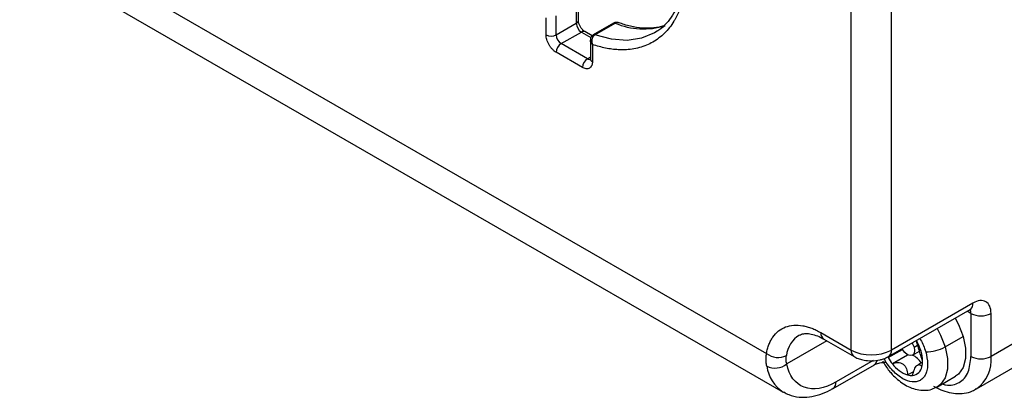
# Model space of a CAD drawing. Header units: millimetres. Extents: x 16 to 683, y 16 to 524.
# Tile 27 of 38: x 549 to 612, y 299 to 323. Entities that reach past the tile are written whole.
import ezdxf

# ---------------------------------------------------------------- set-up
doc = ezdxf.new("R2010")
doc.units = ezdxf.units.MM
doc.header["$LTSCALE"] = 2.5

msp = doc.modelspace()

# ---------------------------------------------------------------- linework, layer by layer
for p, q in [((602.006281, 301.550426), (602.006281, 356.110198)), ((604.577578, 301.550426), (604.577578, 356.110198)), ((548.914343, 328.859355), (596.601204, 301.330316)), ((550.103167, 326.328), (597.672169, 298.867)), ((584.59031, 322.630046), (584.59031, 323.851612)), ((584.457176, 323.663753), (584.457176, 322.444499)), ((582.528703, 321.70231), (582.528703, 322.798928)), ((583.171528, 321.70231), (583.171528, 322.921564)), ((583.171528, 321.70231), (584.457176, 322.444499)), ((585.464056, 321.64578), (585.005843, 321.9103)), ((586.827839, 322.452679), (585.54219, 321.71049)), ((585.643479, 321.713517), (586.929128, 322.455707)), ((589.618332, 321.93623), (589.441832, 321.827049)), ((583.49294, 321.145608), (584.778589, 321.887797)), ((584.778589, 321.887797), (585.387836, 321.536086)), ((585.352562, 321.402388), (585.352562, 320.180822)), ((585.164283, 320.180762), (583.49294, 321.145608)), ((585.485695, 321.091893), (585.485695, 319.995275)), ((584.842871, 319.624059), (583.171528, 320.588905)), ((585.352562, 320.289453), (585.164283, 320.180762)), ((609.784456, 304.556292), (604.577578, 301.550426)), ((604.389263, 301.134203), (609.59614, 304.140069)), ((609.655891, 303.888104), (609.407784, 304.031334)), ((609.655891, 303.888104), (609.655891, 301.141558)), ((610.941539, 301.141558), (610.941539, 303.888104)), ((600.077808, 302.663709), (602.006281, 301.550426)), ((608.005792, 301.753393), (609.162875, 302.421363)), ((613.577119, 302.663046), (610.941539, 301.141558)), ((600.454867, 302.138528), (597.892861, 300.659514)), ((600.266124, 302.247487), (602.194597, 301.134203)), ((606.021754, 301.731504), (606.253456, 301.865263)), ((606.165605, 302.159664), (606.196085, 302.107844)), ((604.373286, 301.065899), (605.28566, 301.592602)), ((604.431872, 301.158801), (604.373286, 301.065899)), ((605.609813, 301.224277), (604.645577, 300.667635)), ((605.924253, 301.221297), (606.36928, 301.478205)), ((606.472275, 301.469973), (606.336084, 301.591971)), ((600.853729, 299.092037), (603.489308, 300.613525)), ((603.404066, 300.871825), (601.042045, 299.508259)), ((606.568938, 300.77632), (606.258837, 300.597303)), ((609.99996, 299.060445), (612.63554, 300.581933)), ((605.614277, 299.961597), (606.000887, 300.184783)), ((607.518289, 299.202356), (608.675373, 299.870326))]:
    msp.add_line(p, q)
at = {"flags": 128}
for points in [[(589.441832, 321.827049), (589.442248, 321.827289), (588.616925, 321.484433), (587.694472, 321.349953), (586.695784, 321.426896), (585.643479, 321.713517)], [(608.64757, 303.592471), (608.869005, 303.178246), (609.162875, 302.421363)], [(607.490486, 302.924501), (607.711921, 302.510276), (608.005792, 301.753393)], [(609.162875, 302.421363), (609.315114, 301.678422), (609.315347, 301.000051), (609.163557, 300.432482), (608.870089, 300.014394), (608.675373, 299.870326)], [(605.895268, 302.003601), (605.924153, 301.956379), (606.021754, 301.731504)], [(606.021754, 301.731504), (606.056074, 301.512858), (606.02189, 301.333728), (605.924405, 301.221384), (605.778461, 301.192931), (605.606275, 301.252699), (605.434063, 301.39159), (605.288041, 301.588459), (605.26129, 301.637614)], [(605.569036, 301.275963), (605.572852, 301.271024), (605.609813, 301.224277)], [(608.005792, 301.753393), (608.15803, 301.010451), (608.158263, 300.332081), (608.006473, 299.764512), (607.713005, 299.346424), (607.518301, 299.202363)]]:
    msp.add_lwpolyline(points, dxfattribs=at)
for centre, radius, start, end in [((584.362829, 322.652731), 0.228609, 294.37465829, 354.30520075), ((585.155002, 322.476254), 0.698548, 182.60547849, 237.39452166), ((584.911734, 321.701942), 0.228626, 65.69288095, 125.61757748), ((586.881634, 322.348797), 0.116985, 66.04689946, 117.37719828), ((588.747742, 326.764368), 4.676743, 247.1162076, 287.07709125), ((582.850116, 322.322633), 0.698646, 242.60967224, 297.39032776), ((583.869353, 321.734065), 0.698548, 182.60547849, 237.39452166), ((585.595977, 321.60656), 0.117031, 66.05292276, 117.27853757), ((583.869353, 320.55715), 0.698548, 122.60547834, 177.39452151), ((585.540696, 319.592304), 0.698548, 122.60547834, 177.39452151), ((585.303648, 320.384019), 0.246447, 235.56317692, 281.69087423), ((585.580043, 320.203507), 0.228609, 185.69479925, 245.62534171), ((609.338999, 304.507122), 0.448162, 305.01333287, 6.29884752), ((609.212067, 303.907781), 0.44426, 357.46155159, 30.95200409), ((610.298715, 305.128751), 1.397293, 242.60967224, 297.39032776), ((599.612516, 301.020209), 1.74582, 121.29709347, 174.03832284), ((600.510249, 302.608651), 0.435932, 172.74417044, 235.94364917), ((603.593558, 300.602253), 3.00665, 16.77415956, 30.04986118), ((597.342529, 302.294128), 1.215934, 232.43397228, 296.03035246), ((602.451257, 301.50116), 0.447694, 173.68216288, 235.19450424), ((603.29193, 304.031718), 2.794585, 242.60967224, 297.39032776), ((604.132148, 301.501251), 0.448137, 305.00227892, 6.29985905), ((605.739433, 300.943411), 0.309333, 109.12985423, 114.77336163), ((605.446007, 300.143388), 1.179113, 29.35248437, 66.07857858), ((604.350835, 300.816736), 2.219735, 0.84926398, 17.11472848), ((606.819729, 303.84273), 2.402514, 268.7942317, 299.58246186), ((597.144671, 301.598925), 1.20095, 244.10562386, 308.53540574), ((603.288608, 300.93502), 0.378999, 301.9754387, 353.27475668), ((607.047829, 302.602254), 3.084407, 209.87462931, 218.84572949), ((606.258822, 301.863487), 2.008139, 216.54847438, 251.27863084), ((605.178526, 300.832687), 1.391904, 345.43141721, 0.69769599), ((610.298715, 302.382204), 1.397293, 242.60967224, 297.39032776), ((608.663148, 300.918086), 2.289325, 305.91046337, 5.60184443), ((598.906124, 300.813784), 2.304911, 187.35919578, 237.63171788), ((605.858827, 300.820492), 0.893031, 254.1069262, 274.64962106), ((605.852336, 300.6114), 0.685554, 276.60725876, 349.16846143), ((600.584704, 299.463865), 0.45949, 306.56587222, 5.5443361)]:
    msp.add_arc(centre, radius, start, end)
for points, knots in [([(591.414268, 324.515498), (591.399437, 324.441771), (591.369824, 324.294558), (591.317776, 324.080461), (591.260243, 323.871844), (591.196676, 323.669152), (591.12722, 323.472267), (591.051838, 323.281222), (590.97054, 323.096007), (590.883325, 322.916626), (590.790185, 322.743076), (590.552884, 322.341217), (590.111536, 321.780448), (589.368002, 321.213843), (588.50552, 320.852984), (587.737611, 320.74215), (587.137617, 320.748396), (586.737209, 320.78456), (586.328281, 320.853586), (585.911254, 320.952685), (585.627787, 321.045412), (585.485695, 321.091893)], [0, 0, 0, 0, 0.0245776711, 0.0490748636, 0.0735117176, 0.0979085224, 0.1222856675, 0.1466635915, 0.1710627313, 0.1955034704, 0.2200060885, 0.2445907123, 0.3722818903, 0.5000123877, 0.6277035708, 0.7554340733, 0.804504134, 0.8533327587, 0.902082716, 0.9509175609, 1, 1, 1, 1]), ([(591.29999, 324.871026), (591.256534, 324.653457), (591.162441, 324.182361), (590.926077, 323.544737), (590.611439, 322.941426), (590.207827, 322.426209), (589.868219, 322.086719), (589.63846, 321.960719), (589.596216, 321.937552)], [0, 0, 0, 0, 0.161774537, 0.350286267, 0.54276381, 0.742064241, 0.952574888, 1, 1, 1, 1]), ([(584.717665, 322.223781), (584.688298, 322.280782), (584.647404, 322.360156), (584.612103, 322.472052), (584.594864, 322.552175), (584.589228, 322.610953), (584.590455, 322.628538), (584.590526, 322.629563)], [0, 0, 0, 0, 0.381488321, 0.531225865, 0.762613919, 0.986166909, 1, 1, 1, 1]), ([(585.004171, 321.912762), (584.997603, 321.91614), (584.973484, 321.928546), (584.916264, 321.973419), (584.845058, 322.044071), (584.776727, 322.127824), (584.736631, 322.192967), (584.717665, 322.223781)], [0, 0, 0, 0, 0.09102987, 0.334283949, 0.54386545, 0.78423772, 1, 1, 1, 1]), ([(587.070299, 322.492563), (587.051331, 322.496886), (587.002078, 322.508109), (586.916732, 322.493609), (586.858381, 322.466758), (586.828045, 322.452798)], [0, 0, 0, 0, 0.23119117, 0.600303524, 1, 1, 1, 1]), ([(587.155414, 322.477376), (587.148741, 322.480163), (587.118743, 322.492696), (587.063281, 322.49554), (586.992964, 322.487018), (586.950153, 322.466019), (586.929128, 322.455707)], [0, 0, 0, 0, 0.090014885, 0.404666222, 0.707638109, 1, 1, 1, 1]), ([(590.037221, 322.292949), (589.941675, 322.260249), (589.63593, 322.155609), (589.053933, 322.112211), (588.306572, 322.165816), (587.67087, 322.294462), (587.280127, 322.445282), (587.160732, 322.491367)], [0, 0, 0, 0, 0.11914379, 0.381257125, 0.637060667, 0.889100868, 1, 1, 1, 1]), ([(583.171528, 320.588905), (583.151263, 320.601223), (583.110901, 320.625758), (583.050958, 320.670525), (582.992054, 320.720819), (582.912487, 320.798315), (582.81602, 320.911384), (582.714016, 321.066794), (582.630214, 321.233092), (582.571661, 321.398873), (582.535125, 321.558607), (582.530845, 321.654387), (582.528703, 321.70231)], [0, 0, 0, 0, 0.060258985, 0.120020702, 0.179824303, 0.240207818, 0.369998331, 0.500130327, 0.629920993, 0.760053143, 0.879943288, 1, 1, 1, 1]), ([(585.542334, 321.710573), (585.509128, 321.686754), (585.445319, 321.640983), (585.386794, 321.544953), (585.356901, 321.450899), (585.353939, 321.391501), (585.352563, 321.363885)], [0, 0, 0, 0, 0.292334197, 0.561748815, 0.79624698, 1, 1, 1, 1]), ([(585.485695, 321.091893), (585.471124, 321.106741), (585.443092, 321.135308), (585.410736, 321.179877), (585.386646, 321.222234), (585.370074, 321.261802), (585.359718, 321.297862), (585.353981, 321.330058), (585.353043, 321.349896), (585.352605, 321.359169)], [0, 0, 0, 0, 0.1851180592, 0.3561339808, 0.5130528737, 0.6558829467, 0.7846367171, 0.8993329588, 1, 1, 1, 1]), ([(585.643479, 321.713517), (585.630204, 321.705028), (585.603342, 321.68785), (585.566691, 321.653127), (585.533109, 321.611751), (585.503688, 321.563394), (585.479283, 321.508772), (585.458252, 321.44076), (585.444546, 321.349871), (585.44552, 321.226323), (585.471368, 321.139833), (585.485695, 321.091893)], [0, 0, 0, 0, 0.078464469, 0.158778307, 0.241074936, 0.325480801, 0.412116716, 0.501099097, 0.626969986, 0.79323357, 1, 1, 1, 1]), ([(585.352346, 320.181306), (585.351783, 320.164167), (585.350615, 320.12856), (585.34285, 320.110463), (585.344867, 320.113942), (585.345254, 320.114609)], [0, 0, 0, 0, 0.428616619, 0.890452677, 1, 1, 1, 1]), ([(585.485695, 319.995275), (585.485159, 319.972183), (585.48409, 319.926192), (585.47529, 319.862052), (585.461183, 319.802176), (585.433851, 319.726074), (585.384161, 319.643362), (585.300572, 319.573827), (585.198456, 319.536006), (585.084165, 319.534369), (584.964104, 319.561488), (584.883301, 319.603193), (584.842871, 319.624059)], [0, 0, 0, 0, 0.060258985, 0.120020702, 0.179824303, 0.240207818, 0.369998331, 0.500130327, 0.629920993, 0.760053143, 0.879943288, 1, 1, 1, 1]), ([(610.941539, 303.888104), (610.941539, 304.242465), (610.819627, 304.511961), (610.385648, 304.762572), (610.091325, 304.733443), (609.784456, 304.556292)], [0, 0, 0, 0, 0.5, 0.5, 1, 1, 1, 1]), ([(609.593772, 304.137424), (609.61285, 304.148324), (609.657838, 304.174028), (609.684692, 304.177645), (609.677078, 304.177098), (609.676084, 304.177026)], [0, 0, 0, 0, 0.3903406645, 0.9204151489, 1, 1, 1, 1]), ([(596.601204, 301.330316), (596.610845, 301.381208), (596.630078, 301.482726), (596.666545, 301.628322), (596.708486, 301.768369), (596.756447, 301.902433), (596.810283, 302.03063), (596.870029, 302.152926), (596.935686, 302.269331), (597.083829, 302.498194), (597.353825, 302.791997), (597.804588, 303.047979), (598.326233, 303.164999), (598.803546, 303.137766), (599.194861, 303.049395), (599.485408, 302.953002), (599.780202, 302.827368), (599.978366, 302.718394), (600.077808, 302.663709)], [0, 0, 0, 0, 0.0304828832, 0.060806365, 0.0910238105, 0.1211891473, 0.1513565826, 0.1815803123, 0.2119142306, 0.2424116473, 0.3711848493, 0.500026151, 0.6287993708, 0.7576406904, 0.8184343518, 0.8788036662, 0.9391813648, 1, 1, 1, 1]), ([(598.69718, 302.498743), (598.784073, 302.538854), (598.937175, 302.609527), (599.272076, 302.613735), (599.644566, 302.534604), (599.985742, 302.40907), (600.202101, 302.276869), (600.267748, 302.236757)], [0, 0, 0, 0, 0.27981327, 0.493021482, 0.70273225, 0.90980537, 1, 1, 1, 1]), ([(606.336084, 301.591971), (606.298497, 301.718336), (606.263587, 301.827476), (606.213147, 302.000055), (606.198024, 302.064241), (606.196085, 302.107844)], [0, 0, 0, 0, 0.5, 0.5, 1, 1, 1, 1]), ([(606.389304, 302.288802), (606.405875, 302.263573), (606.578107, 302.001348), (606.678467, 301.706882), (606.769172, 301.440748)], [0, 0, 0, 0, 0.096212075, 1, 1, 1, 1]), ([(596.6202, 300.518549), (596.612195, 300.563101), (596.596218, 300.652011), (596.582004, 300.786948), (596.574923, 300.922369), (596.575798, 301.058217), (596.583707, 301.194252), (596.595375, 301.284988), (596.601204, 301.330316)], [0, 0, 0, 0, 0.168132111, 0.33553456, 0.502314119, 0.66857876, 0.834437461, 1, 1, 1, 1]), ([(606.769172, 301.440748), (606.82664, 301.18247), (606.91536, 300.783739), (606.874048, 300.319473), (606.780055, 300.009541), (606.623905, 299.763562), (606.352165, 299.548091), (605.915278, 299.467066), (605.402125, 299.641489), (604.982551, 299.925227), (604.66449, 300.216892), (604.381678, 300.567254), (604.183005, 300.835737), (604.117656, 300.991766), (604.111167, 301.007257)], [0, 0, 0, 0, 0.134903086, 0.208263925, 0.281701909, 0.355062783, 0.428500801, 0.563403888, 0.698306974, 0.771667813, 0.845105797, 0.91846667, 0.991904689, 1, 1, 1, 1]), ([(606.570327, 300.849636), (606.528302, 300.953849), (606.488827, 301.073237), (606.411765, 301.329285), (606.373673, 301.465594), (606.336084, 301.591971)], [0, 0, 0, 0, 0.5, 0.5, 1, 1, 1, 1]), ([(601.042045, 299.508259), (600.301237, 299.0806), (599.583082, 298.961575), (598.435429, 299.381126), (598.041023, 299.906873), (597.892861, 300.659514)], [0, 0, 0, 0, 0.5, 0.5, 1, 1, 1, 1]), ([(602.19831, 301.138494), (602.213043, 301.127867), (602.307231, 301.059932), (602.522852, 300.981509), (602.870121, 300.879604), (603.137246, 300.866376), (603.29193, 300.858717)], [0, 0, 0, 0, 0.049619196, 0.317208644, 0.604617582, 1, 1, 1, 1]), ([(603.29193, 300.858717), (603.482637, 300.871111), (603.749065, 300.888426), (604.114615, 300.995823), (604.283818, 301.081415), (604.388856, 301.134549)], [0, 0, 0, 0, 0.488518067, 0.682484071, 1, 1, 1, 1]), ([(603.491383, 300.6141), (603.493405, 300.615468), (603.518538, 300.632478), (603.614846, 300.675585), (603.76478, 300.721004), (603.954787, 300.759244), (604.104398, 300.765042), (604.191884, 300.768433)], [0, 0, 0, 0, 0.022662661, 0.2817719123, 0.4807925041, 0.6963878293, 1, 1, 1, 1]), ([(604.003736, 300.847396), (604.141649, 300.630758), (604.333406, 300.329542), (604.669993, 299.94727), (604.968723, 299.660134), (605.347964, 299.377524), (605.764093, 299.152596), (606.216718, 299.002855), (606.691606, 298.956724), (607.143277, 299.013774), (607.39784, 299.152296), (607.510563, 299.213635)], [0, 0, 0, 0, 0.161777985, 0.224938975, 0.329036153, 0.435049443, 0.547818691, 0.664444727, 0.783260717, 0.904026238, 1, 1, 1, 1]), ([(604.645577, 300.667635), (604.753116, 300.722137), (604.870111, 300.752783), (605.105265, 300.752083), (605.22269, 300.718534), (605.414733, 300.579383), (605.488527, 300.473517), (605.583614, 300.23368), (605.608036, 300.099196), (605.614277, 299.961597)], [0, 0, 0, 0, 0.25, 0.25, 0.5, 0.5, 0.75, 0.75, 1, 1, 1, 1]), ([(605.931218, 299.9304), (605.954818, 300.064888), (605.99318, 300.192278), (606.091346, 300.412959), (606.151043, 300.504796), (606.268693, 300.614659), (606.326344, 300.631804), (606.430767, 300.599468), (606.4794, 300.552294), (606.525676, 300.48257)], [0, 0, 0, 0, 0.25, 0.25, 0.5, 0.5, 0.75, 0.75, 1, 1, 1, 1]), ([(607.838847, 299.38741), (607.903642, 299.361425), (608.14018, 299.266563), (608.502017, 299.317829), (608.916826, 299.450837), (609.247916, 299.738263), (609.568785, 300.243437), (609.621574, 300.787733), (609.655891, 301.141558)], [0, 0, 0, 0, 0.060101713, 0.219404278, 0.382087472, 0.544770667, 0.704073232, 1, 1, 1, 1]), ([(597.707544, 298.869534), (597.811083, 298.808652), (598.111911, 298.631761), (598.674442, 298.524173), (599.343563, 298.53145), (600.002482, 298.690854), (600.509707, 298.887961), (600.786343, 299.061965), (600.852309, 299.103458)], [0, 0, 0, 0, 0.113851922, 0.33079319, 0.530747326, 0.734547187, 0.936700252, 1, 1, 1, 1]), ([(607.274406, 299.249796), (607.382886, 299.186776), (607.662568, 299.0243), (608.132968, 298.85877), (608.67997, 298.755108), (609.230149, 298.776568), (609.685807, 298.881233), (609.918762, 299.031265), (609.996401, 299.081267)], [0, 0, 0, 0, 0.120804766, 0.311454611, 0.505061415, 0.700766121, 0.900271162, 1, 1, 1, 1])]:
    msp.add_open_spline(points, degree=3, knots=knots)
msp.add_open_spline([(597.892861, 300.659514), (597.849221, 300.836311), (597.843678, 301.017552), (597.876138, 301.201536)], degree=3)

doc.saveas('drawing.dxf')
